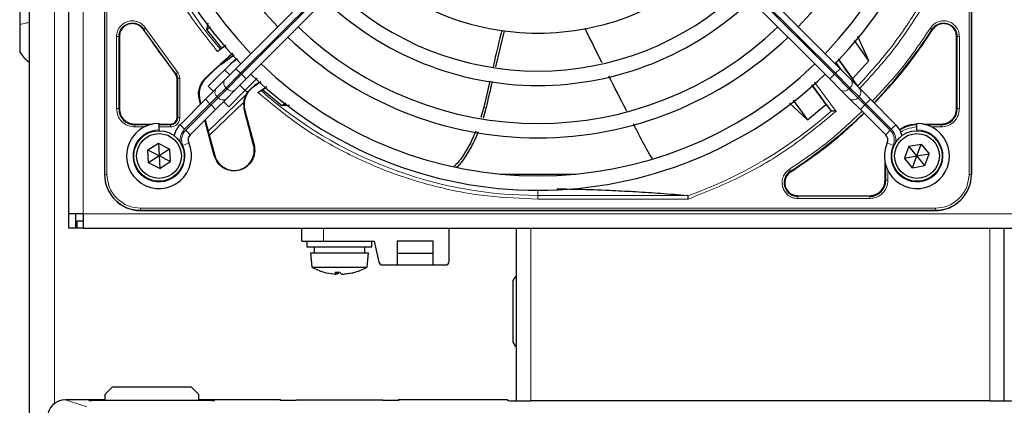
# Paper-space layout 'Blatt3' of a CAD drawing. Header units: millimetres. Extents: x 5 to 418, y 2 to 292.
# Tile 44 of 82: x 63.82 to 86.55, y 213.48 to 222.37. Entities that reach past the tile are written whole.
import ezdxf

# ---------------------------------------------------------------- set-up
doc = ezdxf.new("R2010")
doc.units = ezdxf.units.MM

psp = doc.layouts.new('Blatt3')

# ---------------------------------------------------------------- linework, layer by layer
at = {"color": 7, "linetype": 'Continuous', "lineweight": 25}
for p, q in [((64.0361, 239.1933), (64.0361, 190.8599)), ((64.9527, 217.8933), (64.9527, 238.0599)), ((65.7777, 237.1516), (65.7777, 218.8016)), ((85.7944, 237.1516), (85.7944, 218.8016)), ((65.7777, 227.2717), (65.7777, 218.8016)), ((85.7944, 218.8016), (85.7944, 227.2717)), ((74.4646, 226.8908), (68.8126, 221.2389)), ((77.1075, 226.8908), (82.7595, 221.2389)), ((69.0483, 221.0032), (74.7003, 226.6551)), ((82.5238, 221.0032), (76.8718, 226.6551)), ((63.8194, 222.6483), (63.8194, 222.2522)), ((63.8194, 222.2522), (63.8194, 221.6216)), ((66.6713, 222.14), (67.4181, 221.1121)), ((68.1615, 222.2898), (68.1351, 222.1441)), ((68.1351, 222.1441), (68.2237, 222.2074)), ((68.1351, 222.1441), (68.4815, 221.7157)), ((74.8158, 221.2784), (75.0164, 222.1137)), ((66.1202, 221.9786), (66.1202, 220.3183)), ((83.4269, 221.4228), (83.0963, 221.891)), ((83.4269, 221.4228), (83.1685, 221.9789)), ((85.4519, 220.3183), (85.4519, 221.9786)), ((68.5763, 221.7724), (68.3878, 221.6374)), ((68.4815, 221.7157), (68.4544, 221.6872)), ((68.4815, 221.7157), (68.5706, 221.779)), ((68.1729, 220.8348), (68.8075, 221.4695)), ((68.2131, 221.1226), (68.7302, 221.5978)), ((68.7368, 221.5906), (68.4466, 221.3326)), ((68.7751, 221.5486), (68.4579, 221.3201)), ((68.8514, 221.4664), (68.6893, 221.3513)), ((82.7206, 221.4662), (83.0501, 221.0074)), ((83.0501, 221.0074), (83.4269, 221.4228)), ((68.4469, 221.3323), (68.2199, 221.1137)), ((68.4579, 221.3201), (68.4466, 221.3326)), ((68.55, 221.212), (68.6678, 221.0941)), ((68.8126, 221.2389), (68.5543, 220.9805)), ((82.7595, 221.2389), (83.0178, 220.9805)), ((67.4519, 220.1099), (67.4519, 221.0175)), ((68.2131, 221.1226), (68.0973, 221.0067)), ((68.1096, 221.0034), (68.2199, 221.1137)), ((68.5543, 220.9805), (68.3489, 220.7752)), ((68.79, 220.7448), (69.0483, 221.0032)), ((69.3001, 221.0192), (69.0254, 220.7445)), ((82.7821, 220.7448), (82.5238, 221.0032)), ((83.0178, 220.9805), (83.2232, 220.7752)), ((83.1585, 220.8516), (83.0501, 221.0074)), ((68.3489, 220.7752), (68.1072, 220.5335)), ((68.2907, 220.717), (68.1729, 220.8348)), ((68.5846, 220.5395), (68.79, 220.7448)), ((69.0254, 220.7445), (68.6443, 220.3634)), ((68.9035, 220.8584), (69.0214, 220.7406)), ((69.0811, 220.6928), (69.0254, 220.7445)), ((69.388, 220.9383), (69.2112, 220.8149)), ((69.3208, 220.6882), (69.516, 220.824)), ((69.4304, 220.7544), (69.3916, 220.7364)), ((69.5228, 220.8181), (69.4304, 220.7544)), ((69.4304, 220.7544), (69.8706, 220.3896)), ((74.6733, 220.9549), (74.5333, 220.3485)), ((82.1032, 220.8656), (82.4316, 220.4154)), ((82.9875, 220.5395), (82.7821, 220.7448)), ((83.2232, 220.7752), (83.4649, 220.5335)), ((68.1072, 220.5335), (67.522, 219.9483)), ((67.9953, 220.4216), (67.9679, 220.5238)), ((67.9802, 220.5205), (68.0043, 220.4306)), ((68.3429, 220.2978), (68.5846, 220.5395)), ((69.0784, 220.6953), (69.0421, 220.6332)), ((83.2292, 220.2978), (82.9875, 220.5395)), ((83.4649, 220.5335), (84.0501, 219.9483)), ((67.7577, 219.7126), (68.3429, 220.2978)), ((68.9932, 220.4701), (68.1992, 219.7033)), ((68.6443, 220.3634), (68.5264, 220.4813)), ((69.8706, 220.3896), (69.9656, 220.4536)), ((70.0523, 220.3873), (69.8706, 220.3896)), ((74.5333, 220.3485), (74.4634, 220.1141)), ((74.5242, 220.1025), (74.5911, 220.3303)), ((81.5941, 220.4441), (82.0083, 220.0634)), ((81.6802, 220.5112), (82.0083, 220.0634)), ((82.0083, 220.0634), (82.4316, 220.4154)), ((82.4316, 220.4154), (82.5504, 220.2719)), ((83.8144, 219.7126), (83.2292, 220.2978)), ((68.1039, 220.0588), (68.1745, 219.7953)), ((69.2201, 219.4784), (69.0067, 220.2746)), ((69.0174, 220.2775), (69.2307, 219.4813)), ((82.5504, 220.2719), (82.5647, 220.2653)), ((66.4777, 219.9607), (66.8826, 219.9607)), ((67.0361, 219.8266), (67.0361, 219.9766)), ((67.0361, 219.9607), (67.3027, 219.9607)), ((68.3131, 219.2354), (68.0949, 220.0498)), ((84.5361, 219.8266), (84.5361, 219.9766)), ((84.6895, 219.9607), (85.0944, 219.9607)), ((67.0361, 219.8266), (67.0361, 219.8099)), ((68.1745, 219.7953), (68.3238, 219.2383)), ((84.5361, 219.8266), (84.5361, 219.8099)), ((67.0206, 219.5149), (66.7787, 219.3573)), ((67.2779, 219.3842), (67.0206, 219.5149)), ((67.0206, 219.5149), (67.0361, 219.2266)), ((67.2779, 219.3842), (67.0361, 219.2266)), ((67.2779, 219.3842), (67.2934, 219.0959)), ((84.352, 219.449), (84.2514, 219.1785)), ((84.352, 219.449), (84.6367, 219.4972)), ((84.5361, 219.2266), (84.352, 219.449)), ((84.5361, 219.2266), (84.6367, 219.4972)), ((84.6367, 219.4972), (84.8207, 219.2748)), ((66.7942, 219.0691), (66.7787, 219.3573)), ((67.0361, 219.2266), (66.7787, 219.3573)), ((67.0361, 219.2266), (66.7942, 219.0691)), ((67.2934, 219.0959), (67.0361, 219.2266)), ((67.0361, 219.2266), (67.0516, 218.9384)), ((84.2514, 219.1785), (84.5361, 219.2266)), ((84.4354, 218.956), (84.2514, 219.1785)), ((84.4354, 218.956), (84.5361, 219.2266)), ((84.5361, 219.2266), (84.8207, 219.2748)), ((84.7201, 219.0042), (84.5361, 219.2266)), ((84.7201, 219.0042), (84.8207, 219.2748)), ((67.0516, 218.9384), (66.7942, 219.0691)), ((67.0516, 218.9384), (67.2934, 219.0959)), ((83.8019, 218.6683), (83.8019, 219.0732)), ((84.4354, 218.956), (84.7201, 219.0042)), ((74.9111, 218.8099), (76.6611, 218.8099)), ((81.784, 218.3107), (83.4444, 218.3107)), ((65.2861, 217.8933), (64.9527, 217.8933)), ((64.9527, 217.5599), (64.9527, 217.8933)), ((65.1194, 217.5599), (65.1194, 217.8933)), ((65.2861, 217.8933), (65.2861, 217.5599)), ((66.6111, 217.9683), (84.9611, 217.9683)), ((66.6111, 217.9683), (75.0812, 217.9683)), ((65.1194, 217.5599), (64.9527, 217.5599)), ((65.1361, 217.7266), (65.1361, 217.5599)), ((65.2861, 217.7266), (65.1361, 217.7266)), ((65.2861, 217.5599), (65.1361, 217.5599)), ((65.2861, 217.5599), (107.1194, 217.5599)), ((70.3361, 217.2633), (70.3361, 217.5599)), ((73.7361, 216.7966), (73.7361, 217.5599)), ((75.2861, 217.5599), (75.2861, 213.5794)), ((86.5527, 213.5794), (86.5527, 217.5599)), ((70.3361, 217.2633), (70.8361, 217.2633)), ((70.4527, 217.2633), (70.4527, 217.1299)), ((70.4527, 217.1299), (71.9527, 217.1299)), ((70.6194, 217.1299), (70.6194, 216.9966)), ((70.8361, 217.2633), (72.0027, 217.2633)), ((71.7861, 216.9966), (71.7861, 217.1299)), ((71.9527, 217.1299), (71.9527, 217.2633)), ((72.0027, 217.2633), (72.1148, 216.7779)), ((72.5361, 217.2633), (72.5361, 216.7133)), ((73.3694, 217.2633), (72.5361, 217.2633)), ((73.3694, 216.7133), (73.3694, 217.2633)), ((70.5361, 216.9966), (70.5611, 216.6633)), ((70.5361, 216.9966), (71.8694, 216.9966)), ((71.8444, 216.6633), (71.8694, 216.9966)), ((72.5361, 216.9883), (73.3694, 216.9883)), ((70.5611, 216.6633), (71.8444, 216.6633)), ((72.196, 216.7133), (72.5361, 216.7133)), ((72.5361, 216.7133), (73.3694, 216.7133)), ((73.3694, 216.7133), (73.6527, 216.7133)), ((71.1344, 216.5487), (71.1228, 216.5061)), ((71.1408, 216.5486), (71.1328, 216.5037)), ((71.1666, 216.5486), (71.1555, 216.5061)), ((71.2939, 216.5046), (71.2941, 216.5037)), ((71.3345, 216.5078), (71.3346, 216.5061)), ((75.2027, 216.3099), (75.2027, 214.9766)), ((65.9527, 213.8933), (65.7861, 213.7266)), ((65.7861, 213.7266), (65.7861, 213.5867)), ((67.7861, 213.8933), (65.9527, 213.8933)), ((67.9527, 213.7266), (67.7861, 213.8933)), ((67.9527, 213.5867), (67.9527, 213.7266)), ((65.7861, 213.6064), (64.8801, 213.6064)), ((65.4241, 213.5874), (65.4238, 213.5875)), ((68.2527, 213.5867), (65.4861, 213.5867)), ((69.8279, 213.6064), (67.9527, 213.6064)), ((68.3152, 213.5875), (68.3147, 213.5874)), ((69.8517, 213.5964), (69.8515, 213.5967)), ((72.2027, 213.5919), (70.2027, 213.5919)), ((72.554, 213.5967), (72.5537, 213.5964)), ((75.0663, 213.6064), (72.5775, 213.6064)), ((75.1021, 213.5844), (75.0898, 213.5967)), ((86.2194, 213.5774), (75.6194, 213.5774))]:
    psp.add_line(p, q, dxfattribs=at)
at = {"color": 7, "linetype": 'Continuous', "lineweight": 18}
for p, q in [((64.6194, 239.1933), (64.6194, 213.515)), ((65.2861, 238.0599), (65.2861, 217.8933)), ((65.7831, 237.1516), (65.7831, 218.8016)), ((65.8329, 237.1516), (65.8329, 218.8016)), ((85.7392, 218.8016), (85.7392, 237.1516)), ((85.789, 218.8016), (85.789, 237.1516)), ((68.9187, 221.1328), (74.5706, 226.7848)), ((74.5942, 226.7612), (68.9423, 221.1092)), ((76.9779, 226.7612), (82.6299, 221.1092)), ((82.6534, 221.1328), (77.0015, 226.7848)), ((66.684, 222.148), (66.6713, 222.14)), ((66.7261, 222.1749), (67.468, 221.1536)), ((84.9008, 222.14), (84.8881, 222.148)), ((66.0553, 220.3184), (66.0553, 221.9786)), ((66.1052, 220.3183), (66.1052, 221.9786)), ((66.1202, 221.9786), (66.1052, 221.9786)), ((85.4519, 221.9786), (85.4669, 221.9786)), ((85.4669, 221.9786), (85.4669, 220.3183)), ((85.5168, 221.9786), (85.5168, 220.3184)), ((68.8126, 221.2389), (68.9187, 221.1328)), ((82.7595, 221.2389), (82.6534, 221.1328)), ((82.815, 221.1834), (82.6569, 221.399)), ((67.4181, 221.1121), (67.4297, 221.1216)), ((67.4519, 221.0175), (67.4669, 221.0175)), ((67.4669, 221.0175), (67.4669, 220.1099)), ((67.5168, 221.0174), (67.5168, 220.1099)), ((68.0973, 221.0067), (68.1096, 221.0034)), ((68.2199, 221.1137), (68.2131, 221.1226)), ((68.5853, 220.7995), (68.9187, 221.1328)), ((68.9423, 221.1092), (68.6089, 220.7759)), ((68.9423, 221.1092), (68.9187, 221.1328)), ((68.9423, 221.1092), (69.0483, 221.0032)), ((82.6299, 221.1092), (82.5238, 221.0032)), ((82.6299, 221.1092), (82.6534, 221.1328)), ((82.6299, 221.1092), (82.9632, 220.7759)), ((82.9868, 220.7995), (82.6534, 221.1328)), ((68.38, 220.5941), (68.5853, 220.7995)), ((68.6089, 220.7759), (68.4035, 220.5705)), ((68.5853, 220.7995), (68.6089, 220.7759)), ((69.2065, 220.8215), (69.2112, 220.8149)), ((82.1712, 220.9265), (82.6686, 220.2556)), ((82.9868, 220.7995), (82.9632, 220.7759)), ((82.9632, 220.7759), (83.1686, 220.5705)), ((83.1921, 220.5941), (82.9868, 220.7995)), ((67.9802, 220.5205), (67.9679, 220.5238)), ((68.1072, 220.5335), (68.2133, 220.4274)), ((68.1745, 219.7953), (69.0421, 220.6332)), ((68.2133, 220.4274), (68.38, 220.5941)), ((68.4035, 220.5705), (68.2369, 220.4039)), ((68.4035, 220.5705), (68.38, 220.5941)), ((83.1686, 220.5705), (83.1921, 220.5941)), ((83.1686, 220.5705), (83.3352, 220.4039)), ((83.3588, 220.4274), (83.1921, 220.5941)), ((83.4649, 220.5335), (83.3588, 220.4274)), ((66.1052, 220.3183), (66.1202, 220.3183)), ((67.6281, 219.8422), (68.2133, 220.4274)), ((68.2369, 220.4039), (67.6516, 219.8186)), ((68.2133, 220.4274), (68.2369, 220.4039)), ((68.2369, 220.4039), (68.3429, 220.2978)), ((74.5332, 220.3485), (74.5911, 220.3303)), ((83.3352, 220.4039), (83.2292, 220.2978)), ((83.3588, 220.4274), (83.3352, 220.4039)), ((83.3352, 220.4039), (83.9205, 219.8186)), ((83.944, 219.8422), (83.3588, 220.4274)), ((85.4519, 220.3183), (85.4669, 220.3183)), ((67.4519, 220.1099), (67.4669, 220.1099)), ((69.0067, 220.2746), (69.0174, 220.2775)), ((66.4777, 219.9607), (66.4777, 219.9458)), ((66.8232, 219.9458), (66.4777, 219.9458)), ((66.6975, 219.8958), (66.4778, 219.8958)), ((67.3027, 219.9458), (67.0361, 219.9458)), ((67.3027, 219.8958), (67.0361, 219.8958)), ((67.3027, 219.9607), (67.3027, 219.9458)), ((67.522, 219.9483), (67.6281, 219.8422)), ((84.0501, 219.9483), (83.944, 219.8422)), ((85.0944, 219.9458), (84.7489, 219.9458)), ((85.0943, 219.8958), (84.8746, 219.8958)), ((85.0944, 219.9607), (85.0944, 219.9458)), ((67.6516, 219.8186), (67.7577, 219.7126)), ((83.9205, 219.8186), (83.8144, 219.7126)), ((67.5855, 219.4676), (67.7229, 219.5278)), ((69.2201, 219.4784), (69.2307, 219.4813)), ((83.9866, 219.4676), (83.8492, 219.5278)), ((68.3238, 219.2383), (68.3131, 219.2354)), ((83.8169, 219.0137), (83.8169, 218.6683)), ((65.7777, 218.8016), (65.7831, 218.8016)), ((65.7831, 218.8016), (65.8329, 218.8016)), ((81.6146, 218.8745), (81.6227, 218.8619)), ((83.8668, 218.888), (83.8668, 218.6684)), ((85.7392, 218.8016), (85.789, 218.8016)), ((85.7944, 218.8016), (85.789, 218.8016)), ((83.8019, 218.6683), (83.8169, 218.6683)), ((75.7861, 218.4349), (75.7861, 218.3169)), ((79.2307, 218.3169), (75.7861, 218.3169)), ((75.7861, 218.2339), (75.7861, 218.3169)), ((81.784, 218.3107), (81.784, 218.2958)), ((83.4444, 218.2958), (81.784, 218.2958)), ((83.4444, 218.2458), (81.7841, 218.2458)), ((83.4444, 218.3107), (83.4444, 218.2958)), ((66.6111, 218.0234), (84.9611, 218.0234)), ((66.6111, 218.0234), (66.6111, 217.9736)), ((79.2594, 218.2339), (75.7861, 218.2339)), ((84.9611, 218.0234), (84.9611, 217.9736)), ((65.2861, 217.8933), (107.1194, 217.8933)), ((66.6111, 217.9736), (84.9611, 217.9736)), ((66.6111, 217.9736), (66.6111, 217.9683)), ((84.9611, 217.9736), (84.9611, 217.9683)), ((70.8361, 217.2633), (70.8361, 217.5599)), ((75.6194, 217.5599), (75.6194, 213.5774)), ((86.2194, 213.5774), (86.2194, 217.5599)), ((64.8801, 213.6064), (65.3722, 213.4425)), ((65.4194, 213.5878), (65.4194, 213.5954)), ((65.4249, 213.5874), (65.4194, 213.5878)), ((65.4861, 213.5966), (65.7861, 213.5966)), ((65.4861, 213.5867), (65.4861, 213.5966)), ((67.9527, 213.5966), (68.2527, 213.5966)), ((68.2527, 213.5966), (68.2527, 213.5867)), ((68.3194, 213.5878), (68.3138, 213.5874)), ((68.3194, 213.5954), (68.3194, 213.5878)), ((69.8361, 213.5983), (69.8279, 213.6064)), ((72.5775, 213.6064), (72.5694, 213.5983)), ((75.0861, 213.5867), (75.0663, 213.6064))]:
    psp.add_line(p, q, dxfattribs=at)
at = {"color": 7, "linetype": 'Continuous', "lineweight": 25}
for centre, radius in [((67.0361, 219.2266), 0.5833), ((67.0361, 219.2266), 0.5167), ((84.5361, 219.2266), 0.5833), ((84.5361, 219.2266), 0.5167)]:
    psp.add_circle(centre, radius, dxfattribs=at)
for centre, radius, start, end in [((75.7861, 227.9766), 9.5417, 136.00085, 223.99915), ((75.7861, 227.9766), 9.5417, 316.00085, 43.99915), ((75.7861, 227.9766), 9.2083, 136.03708, 223.96292), ((75.7861, 227.9766), 9.2083, 316.03708, 43.96292), ((75.7861, 227.9766), 8.3333, 136.14599, 223.85401), ((75.7861, 227.9766), 8.3333, 316.14599, 43.98368), ((75.7861, 227.9766), 5.9167, 226.61418, 270), ((75.7861, 227.9766), 5.9167, 270, 313.38582), ((75.7861, 227.9766), 6.7917, 226.40617, 313.59383), ((75.7861, 227.9766), 7.125, 226.34037, 270), ((75.7861, 227.9766), 7.125, 270, 313.65963), ((75.7861, 227.9766), 8, 226.19375, 313.80625), ((75.7861, 227.9766), 10.8083, 315.88355, 327.36633), ((75.7861, 227.9766), 8.3333, 226.14599, 270), ((75.7861, 227.9766), 8.3333, 270, 313.85401), ((64.6673, 222.1976), 1.025, 214.1881, 231.98883), ((95.7441, 230.4709), 15.8406, 214.77699, 217.39093), ((75.7861, 227.9766), 9.2083, 226.03708, 313.96292), ((67.3027, 221.0175), 0.1642, 0, 39.36295), ((75.7861, 227.9766), 9.5417, 226.00085, 270), ((75.7861, 227.9766), 9.5417, 270, 313.99915), ((78.2803, 208.0186), 15.6923, 124.65785, 125.32623), ((95.7441, 230.4709), 16.676, 215.2521, 217.70462), ((69.5004, 220.4069), 0.5111, 153.72308, 195), ((66.4777, 220.3183), 0.3725, 180, 270), ((85.0944, 220.3183), 0.3725, 270, 360), ((67.3027, 220.1099), 0.1642, 270, 0), ((75.7861, 227.9766), 10.8083, 302.63367, 314.11645), ((67.0361, 219.2266), 0.75, 90, 23.67631), ((67.8756, 219.5947), 0.5, 135, 168.57951), ((84.5361, 219.2266), 0.75, 156.32369, 90), ((83.6965, 219.5947), 0.5, 11.42049, 45), ((84.5444, 219.2183), 0.7275, 90, 123.67329), ((67.8756, 219.5947), 0.1667, 135, 203.67631), ((83.6965, 219.5947), 0.1667, 336.32369, 45), ((68.7719, 219.3584), 0.4639, 195.00055, 15.00057), ((66.6111, 218.8016), 0.8333, 180, 270), ((81.784, 218.6099), 0.3142, 122.63367, 270), ((84.9611, 218.8016), 0.8333, 270, 0), ((83.4444, 218.6683), 0.3725, 270, 360), ((71.2027, 217.8321), 1.3333, 241.23293, 254.15578), ((71.2027, 217.8321), 1.3333, 285.84422, 298.76707), ((72.196, 216.7966), 0.0833, 193, 270), ((73.6527, 216.7966), 0.0833, 270, 0), ((71.1916, 217.7979), 1.2974, 254.19035, 264.6589), ((71.1518, 217.5283), 1.0254, 265.47006, 267.73913), ((71.1552, 217.9048), 1.3563, 267.80165, 272.19835), ((71.1822, 216.559), 0.0796, 186.83626, 221.66992), ((71.0981, 216.5945), 0.0918, 278.28361, 285.55564), ((71.1087, 216.8409), 0.338, 274.09053, 277.97093), ((71.0617, 216.6409), 0.1642, 304.84484, 326.20957), ((71.3437, 216.6409), 0.1642, 213.79043, 235.15516), ((71.2968, 216.8409), 0.338, 262.02907, 265.90947), ((71.2274, 217.7747), 1.2719, 272.03761, 274.07098), ((71.2536, 217.5283), 1.0254, 272.26087, 274.52994), ((71.1924, 217.8477), 1.3474, 275.33717, 285.54464), ((71.2138, 217.7979), 1.2974, 275.3411, 285.80965), ((71.5604, 216.573), 0.0245, 253.5963, 286.4037), ((75.3694, 216.3099), 0.1667, 120, 180), ((75.3694, 214.9766), 0.1667, 180, 240), ((69.8279, 213.5731), 0.0333, 45, 90), ((72.5775, 213.5731), 0.0333, 90, 135), ((75.0663, 213.5731), 0.0333, 45, 90)]:
    psp.add_arc(centre, radius, start, end, dxfattribs=at)
at = {"color": 7, "linetype": 'Continuous', "lineweight": 18}
for centre, radius, start, end in [((75.7861, 227.9766), 9.6597, 180, 220.62439), ((66.4194, 221.9786), 0.3142, 32.63367, 180), ((75.7861, 227.9766), 10.8083, 212.63367, 219.36295), ((85.1527, 221.9786), 0.3142, 0, 147.36633), ((68.6658, 220.9065), 0.1339, 146.42175, 233.04947), ((82.9063, 220.9065), 0.1339, 306.95053, 33.57825), ((68.4605, 220.7011), 0.1339, 146.42175, 233.04947), ((68.7159, 220.8564), 0.1339, 216.95053, 303.57825), ((82.8562, 220.8564), 0.1339, 236.42175, 323.04947), ((83.1116, 220.7011), 0.1339, 306.95053, 33.57825), ((68.5106, 220.651), 0.1339, 216.95053, 303.57825), ((75.7861, 227.9766), 9.6597, 228.54968, 270), ((83.0615, 220.651), 0.1339, 236.42175, 323.04947), ((75.7861, 227.9766), 10.2672, 289.69498, 311.31692), ((67.8756, 219.5947), 0.35, 135, 189.63708), ((83.6965, 219.5947), 0.35, 350.36292, 45), ((67.0361, 219.2266), 0.6, 90, 23.67631), ((67.8756, 219.5947), 0.3167, 135, 203.67631), ((83.6965, 219.5947), 0.3167, 336.32369, 45), ((84.5361, 219.2266), 0.6, 156.32369, 90), ((66.6111, 218.8016), 0.828, 180, 270), ((84.9611, 218.8016), 0.828, 270, 0), ((65.4194, 213.5621), 0.0333, 48.34103, 90.00067), ((68.3194, 213.5621), 0.0333, 89.99933, 131.65897), ((69.8279, 213.5731), 0.0333, 45.00151, 90.01956), ((72.5775, 213.5731), 0.0333, 89.98044, 134.99849), ((75.0663, 213.5731), 0.0333, 45.00151, 90.01956)]:
    psp.add_arc(centre, radius, start, end, dxfattribs=at)
at = {"color": 7, "linetype": 'Continuous', "lineweight": 25}
for centre, major_axis, ratio, start_param, end_param in [((64.8804, 213.1897), (0.3958, -0.1318), 0.9987209, 1.8927601, 3.462643), ((65.4861, 213.5954), (0.0667, 0), 0.0174551, 1.5707963, 3.1415927), ((65.4861, 213.5878), (0.0667, 0), 0.0174551, 3.4211051, 4.712389), ((68.2527, 213.5954), (0.0667, 0), 0.0174551, 0, 1.5707963), ((68.2527, 213.5878), (0.0667, 0), 0.0174551, 4.712389, 6.009993), ((70.2027, 213.5983), (0.3667, 0), 0.0174551, 3.1424049, 4.712389), ((72.2027, 213.5983), (0.3667, 0), 0.0174551, 4.712389, 6.2823731), ((75.6194, 213.5867), (0.5333, 0), 0.0174551, 3.1421469, 4.712389), ((86.2194, 213.5867), (0.5333, 0), 0.0174551, 4.712389, 6.2826311)]:
    psp.add_ellipse(centre, major_axis=major_axis, ratio=ratio, start_param=start_param, end_param=end_param, dxfattribs=at)
at = {"color": 7, "linetype": 'Continuous', "lineweight": 18}
for centre, start_param, end_param in [((65.4861, 213.5878), 3.1415927, 3.4211051), ((68.2527, 213.5878), 6.009993, 6.2831853)]:
    psp.add_ellipse(centre, major_axis=(0.0667, 0), ratio=0.0174551, start_param=start_param, end_param=end_param, dxfattribs=at)
for points, knots in [([(68.3878, 221.6374), (68.1501, 221.9346), (67.6726, 222.5316), (67.0937, 223.5295), (66.626, 224.5889), (66.2918, 225.6978), (66.082, 226.8323), (66.0562, 227.5963), (66.0434, 227.9766)], [0, 0, 0, 0, 0.1653003, 0.3320617, 0.5, 0.6679268, 0.834694, 1, 1, 1, 1]), ([(85.4466, 224.4997), (85.3134, 224.1622), (85.0471, 223.4873), (84.5134, 222.5371), (83.8954, 221.6393), (83.4067, 221.103), (83.1623, 220.8348)], [0, 0, 0, 0, 0.25, 0.5, 0.75, 1, 1, 1, 1]), ([(85.5183, 224.4743), (85.3817, 224.1285), (85.1077, 223.4349), (84.5553, 222.4592), (83.9271, 221.5553), (83.4348, 221.0229), (83.1964, 220.7651)], [0, 0, 0, 0, 0.2527547, 0.5069929, 0.7612311, 1, 1, 1, 1]), ([(66.0553, 221.9786), (66.0587, 222.0166), (66.0659, 222.0946), (66.1231, 222.2009), (66.2091, 222.2837), (66.3154, 222.3338), (66.432, 222.3489), (66.549, 222.3256), (66.6546, 222.2669), (66.7027, 222.205), (66.7261, 222.1749)], [0, 0, 0, 0, 0.1217123, 0.2499997, 0.3782871, 0.4999994, 0.6217118, 0.7499997, 0.8782875, 1, 1, 1, 1]), ([(84.8461, 222.1749), (84.8695, 222.205), (84.9175, 222.2669), (85.0231, 222.3256), (85.1401, 222.3489), (85.2567, 222.3338), (85.363, 222.2837), (85.449, 222.2009), (85.5062, 222.0946), (85.5134, 222.0166), (85.5168, 221.9786)], [0, 0, 0, 0, 0.1217127, 0.2499999, 0.378287, 0.4999997, 0.6217125, 0.7499999, 0.8782872, 1, 1, 1, 1]), ([(64.0361, 222.3034), (64.0154, 222.3002), (63.9288, 222.2867), (63.8667, 222.2671), (63.8194, 222.2522)], [0, 0, 0, 0, 0.23772811, 1, 1, 1, 1]), ([(83.5049, 220.4935), (83.7332, 220.7356), (84.2267, 221.2588), (84.6296, 221.8548), (84.8461, 222.1749)], [0, 0, 0, 0, 0.4628256, 1, 1, 1, 1]), ([(84.8461, 222.1749), (84.8514, 222.1715), (84.8621, 222.1647), (84.8757, 222.156), (84.8855, 222.1497), (84.8873, 222.1486), (84.8881, 222.148)], [0, 0, 0, 0, 0.25, 0.5, 0.75, 1, 1, 1, 1]), ([(67.468, 221.1536), (67.4631, 221.1495), (67.4534, 221.1414), (67.441, 221.1311), (67.432, 221.1237), (67.4304, 221.1223), (67.4297, 221.1216)], [0, 0, 0, 0, 0.2500006, 0.5000007, 0.7500004, 1, 1, 1, 1]), ([(75.7861, 218.2339), (75.3967, 218.2474), (74.6143, 218.2745), (73.4532, 218.4944), (72.3195, 218.8448), (71.2389, 219.335), (70.2243, 219.941), (69.6211, 220.4399), (69.3208, 220.6882)], [0, 0, 0, 0, 0.1652331, 0.3319994, 0.5, 0.6679894, 0.8347613, 1, 1, 1, 1]), ([(85.5168, 220.3184), (85.5105, 220.263), (85.4978, 220.1523), (85.4001, 220.0126), (85.2604, 219.9149), (85.1497, 219.9022), (85.0943, 219.8958)], [0, 0, 0, 0, 0.2499997, 0.4999995, 0.7499997, 1, 1, 1, 1]), ([(67.5168, 220.1099), (67.514, 220.083), (67.5095, 220.0414), (67.4829, 219.9915), (67.4552, 219.9575), (67.4211, 219.9298), (67.3712, 219.9031), (67.3296, 219.8987), (67.3027, 219.8958)], [0, 0, 0, 0, 0.2394455, 0.3695894, 0.4999999, 0.6301439, 0.7605545, 1, 1, 1, 1]), ([(82.6686, 220.2556), (82.3268, 219.9737), (81.6428, 219.4096), (80.4938, 218.7282), (79.6707, 218.3986), (79.2594, 218.2339)], [0, 0, 0, 0, 0.3332125, 0.6667773, 1, 1, 1, 1]), ([(81.5877, 218.9166), (81.9079, 219.1331), (82.5039, 219.536), (83.027, 220.0294), (83.2692, 220.2578)], [0, 0, 0, 0, 0.53717441, 1, 1, 1, 1]), ([(84.5444, 219.8958), (84.4599, 219.8858), (84.33, 219.8704), (84.2046, 219.8112), (84.1654, 219.7787), (84.1613, 219.7754)], [0, 0, 0, 0, 0.6247077, 0.9609985, 1, 1, 1, 1]), ([(65.8329, 218.8016), (65.8433, 218.7037), (65.8593, 218.5531), (65.9563, 218.372), (66.0567, 218.2473), (66.1814, 218.1468), (66.3626, 218.0498), (66.5132, 218.0338), (66.6111, 218.0234)], [0, 0, 0, 0, 0.23945684, 0.36836066, 0.5, 0.63163934, 0.76054316, 1, 1, 1, 1]), ([(81.7841, 218.2458), (81.7461, 218.2493), (81.6681, 218.2564), (81.5617, 218.3137), (81.479, 218.3997), (81.4289, 218.506), (81.4137, 218.6225), (81.4371, 218.7396), (81.4958, 218.8451), (81.5576, 218.8932), (81.5877, 218.9166)], [0, 0, 0, 0, 0.1217126, 0.25, 0.3782874, 0.5, 0.6217126, 0.75, 0.8782874, 1, 1, 1, 1]), ([(81.6146, 218.8745), (81.6141, 218.8754), (81.613, 218.8771), (81.6067, 218.887), (81.598, 218.9006), (81.5912, 218.9113), (81.5877, 218.9166)], [0, 0, 0, 0, 0.25, 0.5, 0.75, 1, 1, 1, 1]), ([(84.9611, 218.0234), (85.0589, 218.0338), (85.2095, 218.0498), (85.3907, 218.1468), (85.5154, 218.2473), (85.6158, 218.372), (85.7129, 218.5531), (85.7288, 218.7037), (85.7392, 218.8016)], [0, 0, 0, 0, 0.2394568, 0.3683607, 0.5, 0.6316393, 0.7605432, 1, 1, 1, 1]), ([(83.8668, 218.6684), (83.8605, 218.613), (83.8478, 218.5023), (83.7501, 218.3626), (83.6105, 218.2649), (83.4997, 218.2522), (83.4444, 218.2458)], [0, 0, 0, 0, 0.2499998, 0.4999995, 0.7499998, 1, 1, 1, 1]), ([(83.4444, 218.2458), (83.4444, 218.2522), (83.4444, 218.2648), (83.4444, 218.281), (83.4444, 218.2927), (83.4444, 218.2947), (83.4444, 218.2958)], [0, 0, 0, 0, 0.2499974, 0.4999983, 0.7499991, 1, 1, 1, 1]), ([(75.0901, 213.5864), (75.0899, 213.5864), (75.0886, 213.5866), (75.0873, 213.5866), (75.0861, 213.5867)], [0, 0, 0, 0, 0.0961963, 1, 1, 1, 1])]:
    psp.add_open_spline(points, degree=3, knots=knots, dxfattribs=at)
at = {"color": 7, "linetype": 'Continuous', "lineweight": 25}
for points in [[(66.4194, 222.2778), (66.3802, 222.2733), (66.3018, 222.2643), (66.2029, 222.1951), (66.1337, 222.0962), (66.1247, 222.0178), (66.1202, 221.9786)], [(66.6713, 222.14), (66.6564, 222.16), (66.6264, 222.2002), (66.5643, 222.2435), (66.4943, 222.2724), (66.4444, 222.276), (66.4194, 222.2778)], [(85.1527, 222.2778), (85.1277, 222.276), (85.0778, 222.2724), (85.0078, 222.2435), (84.9457, 222.2002), (84.9157, 222.16), (84.9008, 222.14)], [(85.4519, 221.9786), (85.4474, 222.0178), (85.4384, 222.0962), (85.3692, 222.1951), (85.2703, 222.2643), (85.1919, 222.2733), (85.1527, 222.2778)], [(67.4519, 221.0175), (67.4504, 221.0347), (67.4473, 221.0692), (67.4278, 221.0978), (67.4181, 221.1121)], [(69.2112, 220.8149), (69.1725, 220.7819), (69.0949, 220.716), (69.0236, 220.5789), (68.991, 220.4279), (69.0086, 220.3276), (69.0174, 220.2775)], [(66.1202, 220.3183), (66.1256, 220.2714), (66.1363, 220.1777), (66.219, 220.0595), (66.3372, 219.9769), (66.4309, 219.9661), (66.4777, 219.9607)], [(85.0944, 219.9607), (85.1412, 219.9661), (85.2349, 219.9769), (85.3531, 220.0595), (85.4358, 220.1777), (85.4465, 220.2714), (85.4519, 220.3183)], [(67.3027, 219.9607), (67.3223, 219.963), (67.3614, 219.9675), (67.4107, 220.002), (67.4452, 220.0513), (67.4497, 220.0904), (67.4519, 220.1099)], [(69.2307, 219.4813), (69.2399, 219.4194), (69.2583, 219.2956), (69.1931, 219.1145), (69.0688, 218.9718), (68.8981, 218.8876), (68.7081, 218.8751), (68.5291, 218.9365), (68.3821, 219.0608), (68.3361, 219.1772), (68.3131, 219.2354)], [(81.6227, 218.8619), (81.5973, 218.8421), (81.5465, 218.8025), (81.4992, 218.7164), (81.4798, 218.6212), (81.4919, 218.5244), (81.5339, 218.4364), (81.6015, 218.3667), (81.6879, 218.3198), (81.752, 218.3137), (81.784, 218.3107)], [(83.4444, 218.3107), (83.4912, 218.3161), (83.5849, 218.3269), (83.7031, 218.4095), (83.7858, 218.5277), (83.7965, 218.6214), (83.8019, 218.6683)]]:
    psp.add_open_spline(points, degree=3, dxfattribs=at)
at = {"color": 7, "linetype": 'Continuous', "lineweight": 18}
for points in [[(66.7261, 222.1749), (66.7207, 222.1715), (66.7101, 222.1647), (66.6964, 222.156), (66.6866, 222.1497), (66.6848, 222.1486), (66.684, 222.148)], [(66.0553, 221.9786), (66.0616, 221.9786), (66.0743, 221.9786), (66.0904, 221.9786), (66.1021, 221.9786), (66.1042, 221.9786), (66.1052, 221.9786)], [(85.5168, 221.9786), (85.5105, 221.9786), (85.4978, 221.9786), (85.4817, 221.9786), (85.47, 221.9786), (85.4679, 221.9786), (85.4669, 221.9786)], [(67.5168, 221.0174), (67.5105, 221.0174), (67.4978, 221.0174), (67.4817, 221.0175), (67.47, 221.0175), (67.4679, 221.0175), (67.4669, 221.0175)], [(67.468, 221.1536), (67.4821, 221.133), (67.5102, 221.0919), (67.5146, 221.0422), (67.5168, 221.0174)], [(66.4778, 219.8958), (66.4224, 219.9022), (66.3117, 219.9149), (66.172, 220.0126), (66.0743, 220.1522), (66.0616, 220.263), (66.0553, 220.3184)], [(66.1052, 220.3183), (66.1042, 220.3183), (66.1021, 220.3183), (66.0904, 220.3183), (66.0743, 220.3183), (66.0616, 220.3184), (66.0553, 220.3184)], [(85.5168, 220.3184), (85.5105, 220.3184), (85.4978, 220.3183), (85.4817, 220.3183), (85.47, 220.3183), (85.4679, 220.3183), (85.4669, 220.3183)], [(67.5168, 220.1099), (67.5105, 220.1099), (67.4978, 220.1099), (67.4817, 220.1099), (67.47, 220.1099), (67.4679, 220.1099), (67.4669, 220.1099)], [(66.4778, 219.8958), (66.4778, 219.9022), (66.4778, 219.9148), (66.4778, 219.931), (66.4777, 219.9427), (66.4777, 219.9447), (66.4777, 219.9458)], [(67.3027, 219.8958), (67.3027, 219.9022), (67.3027, 219.9148), (67.3027, 219.931), (67.3027, 219.9427), (67.3027, 219.9447), (67.3027, 219.9458)], [(85.0943, 219.8958), (85.0944, 219.9022), (85.0944, 219.9148), (85.0944, 219.931), (85.0944, 219.9427), (85.0944, 219.9447), (85.0944, 219.9458)], [(83.8668, 218.6684), (83.8605, 218.6684), (83.8478, 218.6684), (83.8317, 218.6683), (83.82, 218.6683), (83.8179, 218.6683), (83.8169, 218.6683)], [(81.7841, 218.2458), (81.7841, 218.2522), (81.7841, 218.2648), (81.7841, 218.281), (81.7841, 218.2927), (81.784, 218.2947), (81.784, 218.2958)]]:
    psp.add_open_spline(points, degree=3, dxfattribs=at)
at = {"color": 7, "linetype": 'Continuous', "lineweight": 25}
for points, knots in [([(74.9511, 222.1286), (74.8928, 221.8899), (74.8241, 221.6092), (74.7593, 221.3275), (74.7496, 221.2853)], [0, 0, 0, 0, 0.8500867, 1, 1, 1, 1]), ([(77.267, 221.3706), (77.2661, 221.3724), (77.1308, 221.6362), (77.002, 221.9032), (76.874, 222.1684)], [0, 0, 0, 0, 0.0068377, 1, 1, 1, 1]), ([(83.5508, 220.4476), (83.78, 220.6906), (84.2767, 221.2171), (84.6823, 221.817), (84.9008, 222.14)], [0, 0, 0, 0, 0.46150588, 1, 1, 1, 1]), ([(68.4544, 221.6872), (68.4529, 221.6859), (68.4498, 221.6833), (68.4343, 221.6716), (68.413, 221.6558), (68.3962, 221.6436), (68.3878, 221.6374)], [0, 0, 0, 0, 0.24703059, 0.4961199, 0.7474731, 1, 1, 1, 1]), ([(67.9679, 220.5238), (67.9596, 220.5669), (67.943, 220.6529), (67.9633, 220.7838), (68.0112, 220.9074), (68.0686, 220.9736), (68.0973, 221.0067)], [0, 0, 0, 0, 0.2499634, 0.4999972, 0.7499567, 1, 1, 1, 1]), ([(68.1096, 221.0034), (68.0809, 220.9703), (68.0236, 220.9041), (67.9756, 220.7806), (67.9554, 220.6496), (67.9719, 220.5636), (67.9802, 220.5205)], [0, 0, 0, 0, 0.2499634, 0.4999972, 0.7499567, 1, 1, 1, 1]), ([(77.8376, 220.2579), (77.8317, 220.2692), (77.6916, 220.5378), (77.5543, 220.8079), (77.4228, 221.0666)], [0, 0, 0, 0, 0.0420154, 1, 1, 1, 1]), ([(69.0811, 220.6928), (69.0987, 220.7169), (69.133, 220.7638), (69.1825, 220.8026), (69.2065, 220.8215)], [0, 0, 0, 0, 0.5129979, 1, 1, 1, 1]), ([(74.5911, 220.3303), (74.6208, 220.4593), (74.6677, 220.6631), (74.7168, 220.8665), (74.7349, 220.9412)], [0, 0, 0, 0, 0.6324928, 1, 1, 1, 1]), ([(69.3916, 220.7364), (69.3898, 220.7353), (69.386, 220.7331), (69.3692, 220.7219), (69.3467, 220.7065), (69.3295, 220.6943), (69.3208, 220.6882)], [0, 0, 0, 0, 0.2448343, 0.4943645, 0.7472903, 1, 1, 1, 1]), ([(81.6227, 218.8619), (81.9457, 219.0803), (82.5455, 219.4859), (83.0721, 219.9826), (83.3151, 220.2119)], [0, 0, 0, 0, 0.5384941, 1, 1, 1, 1]), ([(82.6686, 220.2556), (82.6552, 220.2569), (82.6327, 220.259), (82.6029, 220.2615), (82.5802, 220.2638), (82.5696, 220.2648), (82.5647, 220.2653)], [0, 0, 0, 0, 0.336126, 0.560864, 0.79606, 1, 1, 1, 1]), ([(78.4275, 219.1661), (78.3835, 219.2361), (78.2481, 219.4519), (78.1153, 219.7269), (78.012, 219.9238), (77.9885, 219.9685)], [0, 0, 0, 0, 0.2706851, 0.8343177, 1, 1, 1, 1]), ([(84.5444, 219.9607), (84.4449, 219.9534), (84.2937, 219.9421), (84.1753, 219.8514), (84.1348, 219.8204)], [0, 0, 0, 0, 0.6575329, 1, 1, 1, 1]), ([(74.348, 219.7979), (74.3169, 219.7226), (74.2423, 219.5422), (74.0891, 219.2828), (73.9519, 219.0825), (73.8593, 218.997), (73.844, 218.9828)], [0, 0, 0, 0, 0.2460656, 0.5893915, 0.9319258, 1, 1, 1, 1]), ([(73.9097, 218.9638), (73.9359, 218.9881), (74.0423, 219.0868), (74.1854, 219.322), (74.3255, 219.5742), (74.3899, 219.7372), (74.4096, 219.7871)], [0, 0, 0, 0, 0.11806214, 0.47884525, 0.84034079, 1, 1, 1, 1]), ([(76.2224, 218.4691), (76.4158, 218.4662), (76.864, 218.4594), (77.4729, 218.4353), (78.0753, 218.4033), (78.6523, 218.3649), (79.0287, 218.3337), (79.2307, 218.3169)], [0, 0, 0, 0, 0.1680284, 0.3892584, 0.56432, 0.7662363, 1, 1, 1, 1]), ([(79.2462, 218.3101), (79.2459, 218.3109), (79.2452, 218.3128), (79.2406, 218.3156), (79.2348, 218.3164), (79.2307, 218.3169)], [0, 0, 0, 0, 0.2155213, 0.4481091, 1, 1, 1, 1]), ([(79.2594, 218.2339), (79.2578, 218.2433), (79.2551, 218.2594), (79.2512, 218.2812), (79.2482, 218.2987), (79.2469, 218.3064), (79.2462, 218.3101)], [0, 0, 0, 0, 0.2931583, 0.502984, 0.7624143, 1, 1, 1, 1])]:
    psp.add_open_spline(points, degree=3, knots=knots, dxfattribs=at)

doc.saveas('drawing.dxf')
